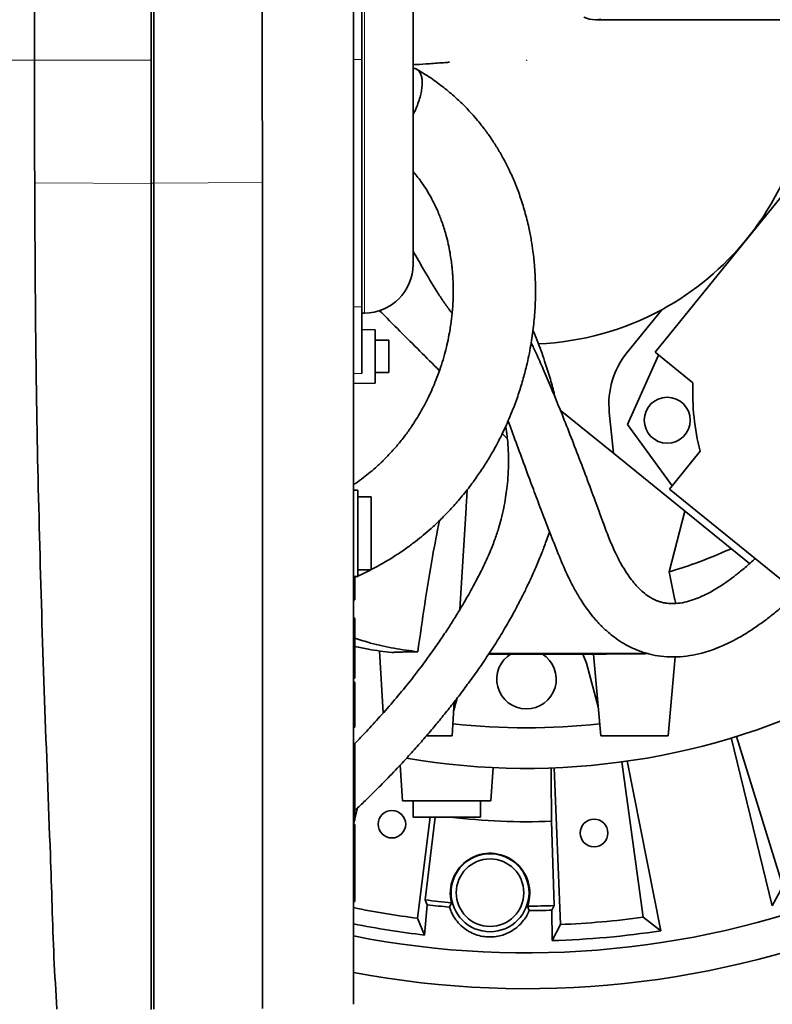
# Model space of a CAD drawing. Header units: millimetres. Extents: x 0 to 11920, y 0 to 8400.
# Tile 80 of 120: x 5583 to 5862, y 7007 to 7371. Entities that reach past the tile are written whole.
import ezdxf

# ---------------------------------------------------------------- set-up
doc = ezdxf.new("R2010")
doc.units = ezdxf.units.MM
doc.header["$LTSCALE"] = 20
doc.header["$PDSIZE"] = -1
doc.linetypes.add('CENTERX2', pattern=[20.32, 12.7, -2.54, 2.54, -2.54])

msp = doc.modelspace()

# ---------------------------------------------------------------- linework, layer by layer
at = {"color": 7, "linetype": 'Continuous', "lineweight": 35}
for p, q in [((5631.862642, 7356.115361), (5631.862642, 7552.260617)), ((5632.862642, 7310.67415), (5632.862642, 7551.639175)), ((5728.862642, 7280.589424), (5728.862642, 7431.641298)), ((5709.862642, 7397.509623), (5709.862642, 7356.336076)), ((5796.477029, 7371.115361), (6032.426988, 7371.115361)), ((5631.862642, 7310.529722), (5631.862642, 7356.115361)), ((5709.862642, 7356.336076), (5709.862642, 7264.939131)), ((5886.446269, 7332.002602), (5818.479666, 7248.070838)), ((5631.862642, 7004.871175), (5631.862642, 7310.529722)), ((5632.862642, 7005.015603), (5632.862642, 7310.67415)), ((5709.862642, 7264.939131), (5709.862642, 7240.246865)), ((5709.862642, 7262.589424), (5710.862642, 7262.589424)), ((5820.947433, 7263.830402), (5808.050184, 7247.903625)), ((5714.862642, 7256.394303), (5709.862642, 7256.481579)), ((5714.862642, 7256.394303), (5714.862642, 7236.673584)), ((5719.862642, 7252.533944), (5714.862642, 7252.533944)), ((5719.862642, 7252.533944), (5719.862642, 7240.533944)), ((5819.72908, 7247.059082), (5808.307428, 7221.40563)), ((5818.479666, 7248.070838), (5832.468294, 7236.743071)), ((5714.862642, 7240.533944), (5719.862642, 7240.533944)), ((5706.862642, 7236.533944), (5714.862642, 7236.673584)), ((5783.376547, 7226.685448), (5803.12602, 7210.69264)), ((5801.528906, 7225.88816), (5803.12602, 7210.69264)), ((5808.307428, 7221.40563), (5824.813142, 7198.687463)), ((5763.752355, 7216.147436), (5761.904427, 7217.995364)), ((5853.472614, 7169.922772), (5803.12602, 7210.69264)), ((5835.129154, 7211.426676), (5823.801387, 7197.438049)), ((5708.362642, 7197.076082), (5706.862642, 7197.115361)), ((5708.362642, 7165.15464), (5708.362642, 7197.076082)), ((5823.801387, 7197.438049), (5907.733151, 7129.471447)), ((5713.362642, 7194.615361), (5708.362642, 7194.615361)), ((5713.362642, 7167.615361), (5713.362642, 7194.615361)), ((5746.226712, 7152.942503), (5748.527113, 7190.553718)), ((5829.540955, 7189.302247), (5823.714508, 7166.80596)), ((5708.362642, 7167.615361), (5713.362642, 7167.615361)), ((5706.862642, 7165.115361), (5708.362642, 7165.15464)), ((5707.362642, 7165.128454), (5707.362642, 7156.532766)), ((5707.362642, 7156.532766), (5706.862642, 7156.532766)), ((5707.362642, 7149.647766), (5706.862642, 7149.647766)), ((5707.362642, 7149.647766), (5707.362642, 7146.473301)), ((5707.362642, 7146.473301), (5706.862642, 7146.473301)), ((5707.362642, 7145.374771), (5706.862642, 7145.374771)), ((5707.362642, 7144.652766), (5706.862642, 7144.652766)), ((5707.362642, 7146.473301), (5707.362642, 7145.374771)), ((5707.362642, 7145.374771), (5707.362642, 7144.652766)), ((5707.362642, 7144.652766), (5707.362642, 7132.097766)), ((5716.434697, 7137.636978), (5717.839957, 7114.661178)), ((5791.77254, 7136.434709), (5793.078936, 7133.068199)), ((5793.078936, 7133.068199), (5797.422946, 7116.856132)), ((5795.709921, 7136.436094), (5798.362642, 7106.115361)), ((5823.362642, 7106.115361), (5825.923319, 7135.384037)), ((5707.362642, 7132.097766), (5707.362642, 7127.440266)), ((5707.362642, 7127.440266), (5706.862642, 7127.440266)), ((5707.362642, 7125.955266), (5706.862642, 7125.955266)), ((5707.362642, 7125.955266), (5707.362642, 7109.417766)), ((5743.362642, 7106.115361), (5744.137328, 7118.781368)), ((5707.362642, 7109.417766), (5706.862642, 7109.417766)), ((5733.800423, 7106.115361), (5743.362642, 7106.115361)), ((5798.362642, 7106.115361), (5823.362642, 7106.115361)), ((5846.643131, 7105.485371), (5861.874912, 7043.212647)), ((5848.556534, 7105.900135), (5865.755946, 7050.508978)), ((5707.362642, 7103.207766), (5706.862642, 7103.207766)), ((5707.362642, 7103.207766), (5707.362642, 7093.038555)), ((5820.615913, 7034.065747), (5808.105771, 7096.927329)), ((5707.362642, 7093.038555), (5706.862642, 7093.038555)), ((5707.362642, 7093.038555), (5707.362642, 7092.519477)), ((5724.087728, 7095.347477), (5725.013008, 7082.115361)), ((5757.712276, 7082.115361), (5758.571466, 7094.402353)), ((5781.148713, 7094.317353), (5783.425783, 7036.362069)), ((5814.014939, 7039.038273), (5806.193585, 7096.508496)), ((5707.362642, 7092.519477), (5706.862642, 7092.519477)), ((5707.362642, 7092.519477), (5707.362642, 7082.350266)), ((5707.362642, 7082.350266), (5706.862642, 7082.350266)), ((5707.362642, 7082.350266), (5707.362642, 7074.790266)), ((5757.712276, 7082.115361), (5725.013008, 7082.115361)), ((5728.862642, 7082.115361), (5728.862642, 7076.115361)), ((5753.862642, 7076.115361), (5753.862642, 7082.115361)), ((5708.242179, 7079.372737), (5707.362642, 7075.485741)), ((5707.362642, 7074.790266), (5706.862642, 7074.790266)), ((5707.205272, 7074.790266), (5706.869251, 7073.305266)), ((5753.862642, 7076.115361), (5728.862642, 7076.115361)), ((5730.478971, 7038.673777), (5735.242143, 7076.115361)), ((5733.33876, 7045.455553), (5737.050098, 7076.115361)), ((5707.362642, 7073.305266), (5706.862642, 7073.305266)), ((5707.362642, 7073.305266), (5707.362642, 7065.745266)), ((5780.120141, 7074.573069), (5781.155927, 7043.344196)), ((5707.362642, 7065.745266), (5706.862642, 7065.745266)), ((5707.362642, 7065.745266), (5707.362642, 7055.576055)), ((5707.362642, 7055.576055), (5706.862642, 7055.576055)), ((5707.362642, 7055.056977), (5706.862642, 7055.056977)), ((5707.362642, 7055.576055), (5707.362642, 7055.056977)), ((5707.362642, 7055.056977), (5707.362642, 7044.887766)), ((5861.874912, 7043.212647), (5865.755946, 7050.508978)), ((5707.362642, 7044.887766), (5706.862642, 7044.887766)), ((5733.05669, 7032.445696), (5734.086871, 7043.651389)), ((5742.335969, 7042.790577), (5743.096544, 7044.420704)), ((5771.256142, 7043.173278), (5771.8658, 7041.49625)), ((5780.26544, 7041.635189), (5781.155927, 7043.344196)), ((5733.05669, 7032.445696), (5730.478971, 7038.673777)), ((5780.26544, 7041.635189), (5780.31506, 7030.382351)), ((5820.615913, 7034.065747), (5814.014939, 7039.038273)), ((5780.31506, 7030.382351), (5783.425783, 7036.362069))]:
    msp.add_line(p, q, dxfattribs=at)
at = {"color": 8, "linetype": 'Continuous', "lineweight": 18}
for p, q in [((5710.862642, 7392.67319), (5710.862642, 7262.589424)), ((5631.862642, 7356.115361), (5588.72088, 7356.115361)), ((5709.862642, 7356.336076), (5706.862642, 7356.336195)), ((5631.862642, 7310.529722), (5588.769915, 7310.791976)), ((5632.862642, 7310.67415), (5631.862642, 7310.688364)), ((5673.079685, 7310.918903), (5632.862642, 7310.67415)), ((5709.862642, 7264.939131), (5706.862642, 7264.889883)), ((5709.862642, 7240.246865), (5706.862642, 7240.21377)), ((5707.362642, 7132.097766), (5706.862642, 7132.097766))]:
    msp.add_line(p, q, dxfattribs=at)
at = {"color": 7, "linetype": 'Continuous', "lineweight": 35, "flags": 128}
for points in [[(5796.477029, 7371.115361), (5798.405904, 7371.290561)], [(5673.077608, 7005.260344), (5673.079762, 7029.925315), (5673.079762, 7054.59029), (5673.079762, 7103.920241), (5673.079685, 7310.918903)], [(5780.032752, 7094.371316), (5780.045876, 7091.399263), (5780.120141, 7074.573069)], [(5733.33876, 7045.455553), (5733.719948, 7044.535798), (5734.086871, 7043.651389)]]:
    msp.add_lwpolyline(points, dxfattribs=at)
at = {"color": 7, "linetype": 'CENTERX2', "lineweight": 18}
for radius in [709.017293, 600]:
    msp.add_circle((5770.862642, 7356.115361), radius, dxfattribs=at)
at = {"color": 7, "linetype": 'Continuous', "lineweight": 35}
for centre, radius in [((5822.954868, 7222.945138), 8.5), ((5721.025615, 7073.475536), 5.1), ((5795.87634, 7070.207482), 5.1), ((5757.362642, 7048.115361), 14.437443), ((5757.362642, 7048.115361), 12.5)]:
    msp.add_circle(centre, radius, dxfattribs=at)
for centre, radius, start, end in [((5796.579072, 7382.661854), 11.546944, 246.91550647, 269.49365991), ((5770.862642, 7356.115361), 105, 321, 334.72913268), ((5770.862642, 7356.115361), 105, 298.48952053, 321), ((5710.862642, 7280.589424), 18, 270, 0), ((5770.862642, 7356.115361), 105, 272.37547715, 298.48952053), ((5831.364563, 7229.024014), 30, 141, 186), ((5922.406104, 7233.397884), 90, 177.86989765, 194.13010235), ((5770.862642, 7127.115361), 11, 120.66885276, 58.01483702), ((5770.862642, 7356.115361), 262, 260.24637399, 297.11064717), ((5770.862642, 7356.115361), 247, 263.67197271, 276.3006142), ((5770.862642, 7356.115361), 330.265853, 258.82614676, 292.33748423), ((5770.862642, 7356.115361), 320, 258.45770152, 262.75), ((5770.862642, 7356.115361), 314.620709, 263.28739541, 264.7978447), ((5770.862642, 7356.115361), 343.526585, 259.25835829, 292.850064), ((5770.862642, 7356.115361), 314.620709, 270.18268611, 271.71260459), ((5770.862642, 7356.115361), 320, 272.25, 277.75), ((5770.862642, 7356.115361), 325.87013, 258.6678616, 263.33780516), ((5770.862642, 7356.115361), 325.87013, 271.66219484, 278.78216541)]:
    msp.add_arc(centre, radius, start, end, dxfattribs=at)
for centre, major_axis, ratio, start_param, end_param in [((5751.613621, 7256.570442), (19.299187, 5.254136), 0.9996725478, 3.6610451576, 3.7409348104), ((5810.881297, 7136.392331), (15.148888, 0.213239), 0.007563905, 1.2285650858, 1.8661801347), ((5770.862642, 7314.059134), (0, 239.670606), 0.9844838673, 3.021478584, 3.1808374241), ((5757.362642, 7048.002771), (0, 14.70934), 0.9999707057, 4.3778556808, 8.0999785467), ((5770.862642, 7352.789382), (0, 309.616354), 0.9999423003, 3.0200921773, 3.0517877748), ((5770.862642, 7352.789382), (0, 309.616354), 0.9999423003, 3.1428636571, 3.1748459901)]:
    msp.add_ellipse(centre, major_axis=major_axis, ratio=ratio, start_param=start_param, end_param=end_param, dxfattribs=at)
for points, knots in [([(5588.565998, 7551.090872), (5588.565924, 7551.100777), (5588.565338, 7551.179846), (5588.565059, 7550.434386), (5588.568645, 7548.629914), (5588.569146, 7546.451957), (5588.569194, 7544.456418), (5588.570666, 7542.108157), (5588.574657, 7538.577751), (5588.57826, 7533.393484), (5588.579822, 7527.192812), (5588.585192, 7521.585737), (5588.589134, 7517.024237), (5588.592367, 7512.153871), (5588.595367, 7505.385041), (5588.602158, 7496.32608), (5588.611052, 7486.472564), (5588.615941, 7478.062913), (5588.619726, 7471.451183), (5588.62568, 7464.607893), (5588.634465, 7455.364116), (5588.642959, 7443.451436), (5588.65164, 7431.055207), (5588.662249, 7420.790593), (5588.66954, 7412.8736), (5588.676005, 7404.828344), (5588.683456, 7394.45045), (5588.697244, 7381.646464), (5588.710676, 7368.07797), (5588.717957, 7359.542387), (5588.72088, 7356.115361)], [0, 0, 0, 0, 0.0075526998, 0.0602884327, 0.1133902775, 0.1405001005, 0.1676592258, 0.1949681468, 0.2223274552, 0.2750650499, 0.3281688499, 0.3552797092, 0.3824398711, 0.4097498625, 0.4371102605, 0.4898461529, 0.5429481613, 0.5700580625, 0.5972172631, 0.6245262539, 0.6518856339, 0.7046235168, 0.7577275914, 0.7848385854, 0.8119988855, 0.8393090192, 0.8666695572, 0.9163985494, 0.9664341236, 1, 1, 1, 1]), ([(5673.079685, 7310.918903), (5673.074098, 7316.171915), (5673.062885, 7326.714415), (5673.051151, 7340.200733), (5673.042256, 7351.120394), (5673.03387, 7359.428612), (5673.025425, 7367.755657), (5673.015429, 7378.656843), (5673.005675, 7392.132112), (5672.989502, 7408.028064), (5672.979076, 7421.093232), (5672.971916, 7431.374914), (5672.963174, 7441.367684), (5672.951827, 7453.435686), (5672.94366, 7467.216755), (5672.933883, 7478.150784), (5672.926886, 7486.51041), (5672.921537, 7494.467991), (5672.916163, 7503.767866), (5672.906117, 7513.880024), (5672.902174, 7521.449802), (5672.89903, 7526.944613), (5672.894273, 7531.970008), (5672.889628, 7537.437817), (5672.888743, 7541.845933), (5672.885931, 7544.745365), (5672.883802, 7546.603188), (5672.882574, 7548.125287), (5672.88253, 7549.62197), (5672.8823, 7550.597775), (5672.881819, 7550.463849), (5672.881674, 7550.423534)], [0, 0, 0, 0, 0.0458858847, 0.0920903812, 0.1156789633, 0.1393104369, 0.1630722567, 0.1868779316, 0.2327632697, 0.2793033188, 0.3261759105, 0.3499374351, 0.3737428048, 0.4196287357, 0.4661694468, 0.513042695, 0.5368045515, 0.5606102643, 0.6064952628, 0.6530349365, 0.6999071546, 0.7236684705, 0.7474736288, 0.7933599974, 0.8395649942, 0.8631538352, 0.8867855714, 0.9105476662, 0.9343536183, 0.9802387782, 1, 1, 1, 1]), ([(5706.862642, 7006.844791), (5706.862642, 7006.842572), (5706.862642, 7006.833597), (5706.862642, 7007.592511), (5706.862642, 7009.570686), (5706.862642, 7012.657303), (5706.862642, 7016.67256), (5706.862642, 7021.585628), (5706.862642, 7026.851679), (5706.862642, 7032.26592), (5706.862642, 7039.480724), (5706.862642, 7052.415151), (5706.862642, 7120.260918), (5706.862642, 7200.043317), (5706.862642, 7280.077831), (5706.862642, 7307.184958), (5706.862642, 7322.632589), (5706.862642, 7334.701067), (5706.862642, 7347.258827), (5706.862642, 7360.308388), (5706.862642, 7373.485743), (5706.862642, 7386.508266), (5706.862642, 7399.220351), (5706.862642, 7411.601311), (5706.862642, 7423.735372), (5706.862642, 7435.35129), (5706.862642, 7446.322821), (5706.862642, 7456.637498), (5706.862642, 7466.357945), (5706.862642, 7475.260538), (5706.862642, 7483.251971), (5706.862642, 7490.340999), (5706.862642, 7496.554164), (5706.862642, 7501.738774), (5706.862642, 7505.850888), (5706.862642, 7508.928654), (5706.862642, 7510.868929), (5706.862642, 7511.731955), (5706.862642, 7511.588557), (5706.862642, 7511.55821)], [0, 0, 0, 0, 0.00349146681, 0.01412138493, 0.02505944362, 0.03568909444, 0.04662666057, 0.05726106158, 0.06820363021, 0.07699742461, 0.08596250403, 0.10419132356, 0.14064896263, 0.42138614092, 0.49781844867, 0.53603460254, 0.55514271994, 0.57428104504, 0.59490729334, 0.6156767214, 0.63689791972, 0.6582748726, 0.67890124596, 0.69967081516, 0.72089209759, 0.74226976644, 0.76289424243, 0.78366199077, 0.80488121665, 0.82625619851, 0.84688115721, 0.8676490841, 0.88886858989, 0.91024432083, 0.9308755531, 0.95165035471, 0.97287709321, 0.99425998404, 1, 1, 1, 1]), ([(5588.72088, 7356.115361), (5588.725168, 7351.965744), (5588.73376, 7343.649488), (5588.748536, 7331.922825), (5588.759528, 7320.946291), (5588.76645, 7314.179955), (5588.769915, 7310.791976)], [0, 0, 0, 0, 0.27214053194, 0.54539739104, 0.77237550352, 1, 1, 1, 1]), ([(5728.862642, 7354.467619), (5729.236911, 7354.48776), (5731.387874, 7354.603512), (5735.416015, 7354.868616), (5739.581141, 7355.158624), (5741.89647, 7355.360634), (5742.414083, 7355.405795)], [0, 0, 0, 0, 0.0732055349, 0.4207190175, 0.8704964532, 1, 1, 1, 1]), ([(5707.362642, 7164.816038), (5708.413707, 7165.285464), (5711.5841, 7166.701423), (5716.428042, 7169.230102), (5721.608385, 7172.319293), (5725.957018, 7175.245112), (5729.562382, 7177.91702), (5732.694912, 7180.43155), (5735.703677, 7183.026037), (5738.874219, 7185.974806), (5742.267065, 7189.406472), (5745.826968, 7193.354779), (5749.398209, 7197.735771), (5752.6913, 7202.22628), (5755.494473, 7206.453387), (5757.734927, 7210.147045), (5759.39298, 7213.099679), (5760.668675, 7215.508756), (5761.795689, 7217.74078), (5763.039239, 7220.343527), (5764.435923, 7223.475913), (5766.104757, 7227.549479), (5767.859792, 7232.376404), (5769.525703, 7237.722046), (5771.119645, 7243.784651), (5772.490584, 7250.442363), (5773.50615, 7257.578445), (5774.053679, 7264.10149), (5774.232069, 7269.867283), (5774.163895, 7274.318219), (5774.00397, 7277.59916), (5773.830593, 7280.038802), (5773.591301, 7282.635369), (5773.221099, 7285.784643), (5772.6249, 7289.729038), (5771.673683, 7294.641438), (5770.309921, 7300.111213), (5768.550706, 7305.702386), (5766.610828, 7310.804609), (5764.573914, 7315.381273), (5762.467022, 7319.520865), (5760.632707, 7322.722834), (5759.119408, 7325.154006), (5757.959884, 7326.920081), (5756.769411, 7328.640874), (5755.496619, 7330.388473), (5754.010907, 7332.321577), (5752.156086, 7334.58569), (5749.805332, 7337.239368), (5746.892816, 7340.23282), (5743.346338, 7343.510486), (5739.064134, 7346.984425), (5734.68519, 7350.152942), (5731.539033, 7351.979483), (5730.2409, 7352.73313)], [0, 0, 0, 0, 0.0127200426, 0.0383682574, 0.0613470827, 0.0816655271, 0.0993036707, 0.1142821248, 0.129651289, 0.1472150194, 0.1670192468, 0.1891163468, 0.2135622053, 0.2385140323, 0.2605209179, 0.2794356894, 0.2951946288, 0.3053100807, 0.3157053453, 0.3285894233, 0.3439843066, 0.3619127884, 0.3882234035, 0.4140146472, 0.4388825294, 0.4750098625, 0.5088262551, 0.540159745, 0.5675379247, 0.590515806, 0.6031848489, 0.6139815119, 0.6250259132, 0.6398704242, 0.6585348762, 0.680963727, 0.7098490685, 0.7370703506, 0.7619452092, 0.7845159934, 0.8048331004, 0.8239049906, 0.8332460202, 0.8424581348, 0.851542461, 0.8605003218, 0.8704853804, 0.8830052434, 0.8980360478, 0.9155453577, 0.9354983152, 0.9578612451, 0.9826131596, 1, 1, 1, 1]), ([(5731.216806, 7351.922221), (5730.960509, 7352.2056), (5730.440427, 7352.780639), (5729.619544, 7353.14877), (5729.035736, 7353.131523), (5728.862642, 7353.126409)], [0, 0, 0, 0, 0.4060126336, 0.8238879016, 1, 1, 1, 1]), ([(5728.862642, 7335.989442), (5728.871864, 7336.005748), (5729.308263, 7336.777384), (5730.015844, 7338.375728), (5730.94061, 7340.72926), (5731.620447, 7343.02185), (5732.073525, 7345.220744), (5732.2776, 7347.231785), (5732.22711, 7349.028858), (5731.926222, 7350.682774), (5731.466986, 7351.485123), (5731.216806, 7351.922221)], [0, 0, 0, 0, 0.0026966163, 0.1276030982, 0.2474639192, 0.3708464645, 0.4898564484, 0.6123264, 0.7312438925, 0.8535889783, 1, 1, 1, 1]), ([(5728.862642, 7314.995838), (5729.07441, 7314.754472), (5729.860057, 7313.85902), (5731.074538, 7312.28181), (5732.785307, 7309.903152), (5734.530036, 7307.147755), (5736.315193, 7303.904608), (5738.00231, 7300.336626), (5739.621289, 7296.237145), (5740.92817, 7292.096935), (5741.892156, 7288.231597), (5742.529861, 7285.02714), (5742.963656, 7282.268169), (5743.242718, 7280.015111), (5743.421639, 7278.194015), (5743.549799, 7276.55366), (5743.650293, 7274.83488), (5743.738063, 7272.407665), (5743.74798, 7269.137829), (5743.568642, 7264.928512), (5743.124133, 7260.215902), (5742.452178, 7255.762789), (5741.637318, 7251.694043), (5740.76371, 7248.081946), (5739.698351, 7244.356057), (5738.445432, 7240.59381), (5737.08381, 7237.0344), (5735.739443, 7233.908313), (5734.544352, 7231.373177), (5733.447789, 7229.205756), (5732.288435, 7227.050689), (5730.861187, 7224.573476), (5729.04196, 7221.663849), (5726.800424, 7218.402712), (5724.246981, 7215.062116), (5721.436041, 7211.758272), (5718.579692, 7208.738579), (5715.751439, 7206.047588), (5713.095905, 7203.741324), (5710.391579, 7201.612135), (5708.340518, 7200.08343), (5707.074376, 7199.272804), (5706.862642, 7199.137245)], [0, 0, 0, 0, 0.00716845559, 0.02659451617, 0.04561782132, 0.07512640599, 0.10368290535, 0.13513053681, 0.17080999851, 0.21089658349, 0.24099788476, 0.26800205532, 0.29085296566, 0.30942322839, 0.32362340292, 0.33565099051, 0.34957500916, 0.36549382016, 0.39456880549, 0.42863033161, 0.46690907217, 0.50807127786, 0.53627969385, 0.56560165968, 0.59598366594, 0.6273624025, 0.65809416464, 0.68408995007, 0.7052240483, 0.72163583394, 0.73866265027, 0.75979535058, 0.78489661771, 0.81378698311, 0.84526258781, 0.87421657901, 0.90407370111, 0.92990060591, 0.95188884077, 0.97253095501, 0.99540639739, 1, 1, 1, 1]), ([(5588.769915, 7310.791976), (5588.89283, 7285.040471), (5589.106637, 7240.246354), (5590.583532, 7176.415815), (5592.318459, 7119.297974), (5594.151945, 7074.881569), (5595.244738, 7043.14684), (5595.792704, 7024.10071), (5596.61519, 7011.421762), (5597.026375, 7005.083182)], [0, 0, 0, 0, 0.25262744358, 0.43943929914, 0.62626751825, 0.81312561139, 0.87542337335, 0.93772047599, 1, 1, 1, 1]), ([(5728.862642, 7285.367935), (5730.166647, 7283.173491), (5732.993344, 7278.416585), (5736.616063, 7272.187212), (5739.863211, 7267.161445), (5741.847318, 7264.405527), (5742.99933, 7262.893283), (5743.296562, 7262.503106)], [0, 0, 0, 0, 0.2882047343, 0.6247426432, 0.7862388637, 0.9448471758, 1, 1, 1, 1]), ([(5738.636765, 7241.263026), (5733.80269, 7246.097102), (5726.480006, 7253.419786), (5718.897952, 7261.00184), (5716.321197, 7263.578595)], [0, 0, 0, 0, 0.6601508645, 1, 1, 1, 1]), ([(5781.406338, 7231.487869), (5781.292854, 7232.004829), (5780.754767, 7234.455987), (5779.500054, 7238.869114), (5777.458398, 7245.327376), (5775.385048, 7251.100142), (5773.773923, 7254.971924), (5773.244028, 7256.245342)], [0, 0, 0, 0, 0.0637915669, 0.3024670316, 0.544464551, 0.8501756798, 1, 1, 1, 1]), ([(5855.522868, 7171.7505), (5854.302975, 7170.642235), (5851.980632, 7168.532401), (5848.6156, 7165.793451), (5845.418148, 7163.395322), (5842.49921, 7161.421774), (5839.909688, 7159.865226), (5837.54652, 7158.591266), (5835.105501, 7157.436102), (5832.292564, 7156.349829), (5829.243651, 7155.494565), (5826.417676, 7155.078668), (5823.9864, 7155.06236), (5822.120008, 7155.282808), (5820.612203, 7155.637509), (5819.406332, 7156.041229), (5818.330264, 7156.493049), (5816.866854, 7157.237023), (5815.112701, 7158.389723), (5813.204597, 7160.011067), (5811.430327, 7161.830678), (5809.653029, 7163.963265), (5807.747343, 7166.635112), (5805.710695, 7169.981487), (5803.602147, 7174.095542), (5801.476343, 7179.008271), (5799.236245, 7185.048581), (5796.570676, 7192.350009), (5793.398064, 7200.857405), (5790.025633, 7209.788485), (5786.595719, 7218.647399), (5783.267291, 7227.006175), (5780.111558, 7234.684626), (5777.196309, 7241.509737), (5774.730595, 7247.087677), (5773.202334, 7250.314141), (5772.584927, 7251.617608)], [0, 0, 0, 0, 0.0280993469, 0.0534934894, 0.0748946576, 0.0982249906, 0.1163316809, 0.1296945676, 0.1477622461, 0.1674281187, 0.188981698, 0.2133217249, 0.2310719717, 0.2474987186, 0.2609261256, 0.2714709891, 0.2810715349, 0.2916170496, 0.3143286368, 0.3346832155, 0.3518337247, 0.3708947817, 0.3929891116, 0.4186585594, 0.4485441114, 0.4834733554, 0.5241021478, 0.5784785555, 0.6389042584, 0.7031138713, 0.7651946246, 0.8245512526, 0.8790340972, 0.9279528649, 0.9708935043, 1, 1, 1, 1]), ([(5763.148487, 7220.628763), (5763.343067, 7219.391867), (5763.813816, 7216.399431), (5764.155816, 7211.739551), (5764.2454, 7206.648587), (5764.031841, 7201.947098), (5763.641834, 7197.871041), (5763.140097, 7194.184987), (5762.462954, 7190.381118), (5761.557023, 7186.452501), (5760.46496, 7182.581183), (5759.047567, 7178.377309), (5757.37302, 7174.206014), (5755.735766, 7170.564272), (5754.170194, 7167.309101), (5752.494936, 7164.019713), (5750.779017, 7160.815086), (5749.046965, 7157.715342), (5747.153983, 7154.453558), (5744.974966, 7150.84265), (5742.364055, 7146.700771), (5739.31613, 7142.089837), (5735.78504, 7137.018597), (5731.725803, 7131.497685), (5727.133429, 7125.595336), (5722.074312, 7119.456059), (5716.858811, 7113.483121), (5711.898729, 7108.066342), (5708.680315, 7104.734278), (5707.218576, 7103.220922)], [0, 0, 0, 0, 0.02826057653, 0.06837116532, 0.11055435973, 0.15247113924, 0.18510461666, 0.21352809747, 0.24716080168, 0.28281995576, 0.31466109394, 0.35332546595, 0.39604989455, 0.42566148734, 0.45446031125, 0.48372879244, 0.51178803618, 0.53845701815, 0.56416915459, 0.59515594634, 0.63002085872, 0.66873296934, 0.71126627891, 0.75761502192, 0.80779472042, 0.86038961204, 0.91348047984, 0.96070459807, 1, 1, 1, 1]), ([(5764.034074, 7222.614327), (5764.358064, 7221.762222), (5765.741959, 7218.122529), (5768.167941, 7211.500071), (5771.184393, 7203.350863), (5774.091617, 7195.54128), (5776.911811, 7188.062548), (5779.879963, 7180.367849), (5782.963995, 7172.512681), (5785.844449, 7165.829773), (5788.484289, 7160.671726), (5790.674444, 7156.899527), (5792.796387, 7153.694822), (5794.580135, 7151.316719), (5796.013225, 7149.584355), (5797.10724, 7148.351038), (5798.096943, 7147.303423), (5799.047594, 7146.351858), (5800.210243, 7145.251326), (5801.848018, 7143.819027), (5804.131358, 7142.052721), (5806.847219, 7140.281208), (5810.107177, 7138.548543), (5813.635376, 7137.124605), (5817.624744, 7136.032772), (5821.8803, 7135.381413), (5826.530266, 7135.264346), (5831.252314, 7135.743875), (5835.4284, 7136.635738), (5838.944277, 7137.700065), (5841.751316, 7138.745218), (5844.047092, 7139.731167), (5845.844869, 7140.581938), (5847.356426, 7141.347179), (5848.973239, 7142.212401), (5851.021554, 7143.380041), (5853.669462, 7145.010047), (5856.629594, 7146.991598), (5859.837311, 7149.324398), (5863.25357, 7152.023132), (5867.056795, 7155.332041), (5869.722546, 7157.758826), (5871.103362, 7159.124731), (5871.108328, 7159.129644)], [0, 0, 0, 0, 0.0179169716, 0.0765307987, 0.1344816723, 0.1817460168, 0.2300334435, 0.2790248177, 0.3283646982, 0.3769285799, 0.4063795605, 0.4345488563, 0.4590393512, 0.4798160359, 0.4917552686, 0.5022487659, 0.511354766, 0.5191222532, 0.5275215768, 0.5408489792, 0.5590729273, 0.5805976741, 0.6006251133, 0.6273245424, 0.6508493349, 0.6767147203, 0.7060099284, 0.7348735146, 0.7616791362, 0.7817556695, 0.7995628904, 0.8140010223, 0.8250484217, 0.8338412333, 0.8431347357, 0.856547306, 0.8741291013, 0.8959241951, 0.9165390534, 0.9404325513, 0.9682708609, 0.9998858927, 1, 1, 1, 1]), ([(5748.492453, 7190.555838), (5748.582039, 7191.810777), (5748.739836, 7194.021222), (5748.825739, 7196.209909), (5748.862873, 7197.156009)], [0, 0, 0, 0, 0.5677313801, 1, 1, 1, 1]), ([(5738.614005, 7185.771178), (5737.739407, 7181.314246), (5735.723079, 7171.039083), (5733.130577, 7154.838636), (5731.455243, 7143.11814), (5730.617626, 7137.258239)], [0, 0, 0, 0, 0.2769534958, 0.6384981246, 1, 1, 1, 1]), ([(5707.362642, 7078.542042), (5708.019158, 7079.159792), (5709.892094, 7080.922135), (5713.036567, 7083.977418), (5717.409911, 7088.330844), (5722.205657, 7093.287199), (5727.082564, 7098.537225), (5731.377554, 7103.336978), (5735.199227, 7107.75842), (5738.794375, 7112.058419), (5742.307328, 7116.40469), (5745.866748, 7120.971679), (5749.558227, 7125.898089), (5753.388293, 7131.241108), (5757.266867, 7136.95823), (5760.901412, 7142.673025), (5764.147588, 7148.148476), (5766.91363, 7153.147442), (5768.864956, 7156.906669), (5770.22992, 7159.649128), (5771.1994, 7161.646623), (5772.260133, 7163.894872), (5773.406979, 7166.408609), (5774.52765, 7168.963009), (5775.586554, 7171.478061), (5776.501207, 7173.744696), (5777.370459, 7175.987629), (5778.220894, 7178.305526), (5778.911726, 7180.235482), (5779.282681, 7181.430487), (5779.370396, 7181.713052)], [0, 0, 0, 0, 0.0190129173, 0.0542407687, 0.0930918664, 0.1507969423, 0.2028260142, 0.2492160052, 0.2926889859, 0.3329848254, 0.3751387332, 0.4192393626, 0.4655945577, 0.517871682, 0.5734044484, 0.6304127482, 0.6829566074, 0.730572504, 0.7728840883, 0.7897507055, 0.8079829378, 0.8293620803, 0.8539041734, 0.8802801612, 0.9035686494, 0.9264296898, 0.9450858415, 0.9664275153, 0.9920616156, 1, 1, 1, 1]), ([(5846.720509, 7175.390519), (5842.231005, 7173.471861), (5834.694219, 7170.2509), (5826.875701, 7167.7978), (5823.714508, 7166.80596)], [0, 0, 0, 0, 0.5956787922, 1, 1, 1, 1]), ([(5823.714508, 7166.80596), (5824.349575, 7163.514517), (5825.110802, 7159.569205), (5825.935526, 7155.755096), (5826.07221, 7155.122972)], [0, 0, 0, 0, 0.8342670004, 1, 1, 1, 1]), ([(5707.362642, 7142.266248), (5709.290868, 7141.652073), (5714.075995, 7140.127925), (5721.817337, 7138.416213), (5727.684197, 7137.64423), (5730.617626, 7137.258239)], [0, 0, 0, 0, 0.2523187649, 0.6261594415, 1, 1, 1, 1]), ([(5721.024686, 7137.019962), (5718.121893, 7137.347818), (5713.569153, 7137.862026), (5709.013605, 7138.836782), (5707.362642, 7139.19004)], [0, 0, 0, 0, 0.6375926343, 1, 1, 1, 1]), ([(5730.617626, 7137.258239), (5729.266777, 7137.248819), (5727.120301, 7137.23385), (5724.371752, 7137.162971), (5722.494405, 7137.094874), (5721.452577, 7137.041772), (5721.024686, 7137.019962)], [0, 0, 0, 0, 0.3820596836, 0.6070865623, 0.8386259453, 1, 1, 1, 1]), ([(5756.974519, 7136.586447), (5775.090398, 7136.590864), (5794.616449, 7136.595624), (5814.371472, 7136.604564), (5815.798181, 7136.60521)], [0, 0, 0, 0, 0.9277799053, 1, 1, 1, 1]), ([(5756.864449, 7136.424111), (5762.84655, 7136.425554), (5779.311151, 7136.429524), (5795.905011, 7136.43585), (5806.469805, 7136.439878)], [0, 0, 0, 0, 0.3633311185, 1, 1, 1, 1]), ([(5743.935941, 7115.488722), (5744.04986, 7115.913874), (5744.453449, 7117.420086), (5744.87346, 7118.987592), (5745.174917, 7120.112644)], [0, 0, 0, 0, 0.2822658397, 1, 1, 1, 1]), ([(5742.335969, 7042.790577), (5742.629259, 7041.980718), (5743.223298, 7040.340403), (5744.666057, 7038.03014), (5746.557028, 7035.889995), (5748.815706, 7034.144549), (5751.324764, 7032.845441), (5753.923104, 7032.027912), (5756.548299, 7031.684814), (5759.09015, 7031.769585), (5761.48282, 7032.228457), (5763.771879, 7033.049259), (5765.888091, 7034.197509), (5767.816289, 7035.663504), (5769.479237, 7037.397751), (5770.878208, 7039.349694), (5771.534335, 7040.775803), (5771.8658, 7041.49625)], [0, 0, 0, 0, 0.0705995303, 0.1429945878, 0.2180525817, 0.2958084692, 0.3630397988, 0.4326290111, 0.4999186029, 0.5601606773, 0.6222157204, 0.6824410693, 0.7442911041, 0.8070048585, 0.8712542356, 0.9349597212, 1, 1, 1, 1])]:
    msp.add_open_spline(points, degree=3, knots=knots, dxfattribs=at)
at = {"color": 8, "linetype": 'Continuous', "lineweight": 18}
msp.add_open_spline([(5588.72088, 7356.115361), (5587.408611, 7356.115378), (5584.81109, 7356.115411), (5580.996617, 7356.115464), (5577.295512, 7356.115453), (5573.711308, 7356.115391), (5568.146371, 7356.115333), (5560.897528, 7356.115402), (5555.156897, 7356.115374), (5552.393474, 7356.115361)], degree=3, knots=[0, 0, 0, 0, 0.1027261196, 0.2033373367, 0.3018093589, 0.3981230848, 0.492264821, 0.7555866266, 1, 1, 1, 1], dxfattribs=at)
at = {"color": 7, "linetype": 'Continuous', "lineweight": 0}
msp.add_point((5770.862642, 7356.115361), dxfattribs=at)

doc.saveas('drawing.dxf')
